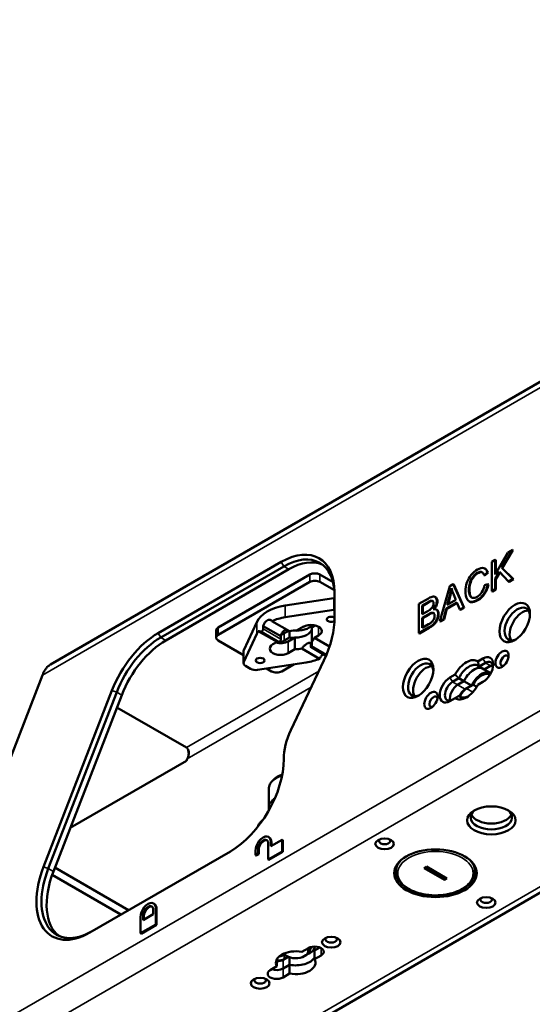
# Paper-space layout 'Sheet_1' of a CAD drawing. Header units: millimetres. Extents: x 1 to 117, y 1 to 117.
# Tile 51 of 73: x 13.91 to 19.52, y 86.85 to 97.64. Entities that reach past the tile are written whole.
import ezdxf

# ---------------------------------------------------------------- set-up
doc = ezdxf.new("R2010")
doc.units = ezdxf.units.MM
doc.layers.add('Visible (ISO)', color=7, linetype='Continuous', lineweight=50)
doc.layers.add('Visible Narrow (ISO)', color=7, linetype='Continuous', lineweight=35)

psp = doc.layouts.new('Sheet_1')

# ---------------------------------------------------------------- linework, layer by layer
at = {"layer": 'Visible (ISO)'}
for p, q in [((6.51695, 80.51621), (34.34466, 96.58255)), ((14.24307, 90.57479), (23.44097, 95.88519)), ((19.11671, 91.56239), (19.25495, 91.80162)), ((19.3049, 91.83045), (19.18811, 91.63278)), ((19.19424, 91.62924), (19.31102, 91.82692)), ((19.25495, 91.80162), (19.3049, 91.83045)), ((19.3049, 91.83045), (19.31102, 91.82692)), ((15.42298, 90.91949), (16.77185, 91.69826)), ((19.07987, 91.70053), (19.11671, 91.7218)), ((19.07987, 91.37908), (19.07987, 91.70053)), ((19.11671, 91.7218), (19.12283, 91.71827)), ((19.11671, 91.7218), (19.11671, 91.56239)), ((19.12283, 91.71827), (19.12283, 91.57299)), ((15.45082, 90.87127), (16.79969, 91.65004)), ((15.50649, 90.83912), (16.85537, 91.6179)), ((17.08359, 91.55992), (16.08139, 90.9813)), ((17.33945, 91.47649), (17.19494, 91.55992)), ((19.03126, 91.58432), (18.99499, 91.55351)), ((18.99499, 91.55351), (19.00111, 91.54997)), ((19.00111, 91.54997), (19.03738, 91.58078)), ((19.00878, 91.62216), (19.00266, 91.6257)), ((19.03738, 91.58078), (19.03126, 91.58432)), ((19.16228, 91.58936), (19.11671, 91.51174)), ((19.12283, 91.5082), (19.16733, 91.58399)), ((19.26141, 91.48389), (19.16228, 91.58936)), ((19.18811, 91.63278), (19.19424, 91.62924)), ((19.18811, 91.63278), (19.31002, 91.51196)), ((19.31615, 91.50842), (19.19424, 91.62924)), ((16.08139, 90.90094), (17.08359, 91.47956)), ((17.19494, 91.47956), (17.35399, 91.38773)), ((18.61747, 91.43357), (18.65716, 91.45648)), ((18.65716, 91.45648), (18.66328, 91.45294)), ((18.65716, 91.45648), (18.7711, 91.20081)), ((18.77722, 91.19727), (18.66328, 91.45294)), ((18.99916, 91.44519), (19.036, 91.45571)), ((19.036, 91.45571), (19.04213, 91.45218)), ((19.11671, 91.51174), (19.12283, 91.5082)), ((19.11671, 91.51174), (19.11671, 91.40035)), ((19.12283, 91.5082), (19.12283, 91.39681)), ((19.31002, 91.51196), (19.26141, 91.48389)), ((19.26141, 91.48389), (19.26754, 91.48035)), ((19.31615, 91.50842), (19.26754, 91.48035)), ((19.31002, 91.51196), (19.31615, 91.50842)), ((17.35647, 91.36073), (17.35647, 91.09327)), ((18.51056, 91.05039), (18.61747, 91.43357)), ((18.62146, 91.3407), (18.59089, 91.22876)), ((18.68526, 91.28325), (18.65621, 91.3555)), ((19.11671, 91.40035), (19.07987, 91.37908)), ((19.07987, 91.37908), (19.08599, 91.37554)), ((19.12283, 91.39681), (19.08599, 91.37554)), ((19.11671, 91.40035), (19.12283, 91.39681)), ((17.34842, 91.30256), (16.81596, 91.22029)), ((18.28021, 91.23885), (18.38466, 91.29915)), ((18.28021, 90.9174), (18.28021, 91.23885)), ((18.37269, 91.25431), (18.31705, 91.22219)), ((18.37882, 91.25077), (18.32318, 91.21865)), ((18.46261, 91.31107), (18.45649, 91.31461)), ((18.69666, 91.25519), (18.58025, 91.18798)), ((18.69902, 91.24948), (18.58638, 91.18444)), ((18.59089, 91.22876), (18.68526, 91.28325)), ((18.5993, 91.23362), (18.62758, 91.33717)), ((18.72913, 91.17658), (18.69666, 91.25519)), ((18.83657, 91.26297), (18.83045, 91.2665)), ((16.81596, 91.0917), (17.34842, 91.17398)), ((18.31705, 91.22219), (18.31705, 91.12505)), ((18.31705, 91.22219), (18.32318, 91.21865)), ((18.31705, 91.12505), (18.37725, 91.1598)), ((18.38143, 91.12428), (18.31705, 91.08711)), ((18.32318, 91.21865), (18.32318, 91.12858)), ((18.47719, 91.17331), (18.47106, 91.17685)), ((18.58025, 91.18798), (18.54968, 91.07297)), ((18.5558, 91.06943), (18.58638, 91.18444)), ((18.58025, 91.18798), (18.58638, 91.18444)), ((18.7711, 91.20081), (18.72913, 91.17658)), ((18.72913, 91.17658), (18.73526, 91.17304)), ((18.77722, 91.19727), (18.73526, 91.17304)), ((18.7711, 91.20081), (18.77722, 91.19727)), ((16.50262, 91.03938), (16.36011, 90.73196)), ((16.66924, 91.05118), (16.86307, 90.93927)), ((18.31705, 91.08711), (18.31705, 90.9766)), ((18.31705, 91.08711), (18.32318, 91.08358)), ((18.31705, 90.9766), (18.38637, 91.01662)), ((18.38755, 91.12074), (18.32318, 91.08358)), ((18.32318, 91.08358), (18.32318, 90.98014)), ((18.54968, 91.07297), (18.51056, 91.05039)), ((18.51056, 91.05039), (18.51668, 91.04685)), ((18.5558, 91.06943), (18.51668, 91.04685)), ((18.54968, 91.07297), (18.5558, 91.06943)), ((16.05833, 90.94915), (16.05833, 90.86879)), ((16.36011, 90.60338), (16.50262, 90.91079)), ((16.72556, 90.82281), (16.52037, 90.94128)), ((16.5728, 90.9955), (16.5728, 90.96439)), ((16.76663, 90.8836), (16.5728, 90.9955)), ((16.8052, 90.91701), (16.85342, 90.94485)), ((16.8052, 90.91701), (16.85342, 90.94485)), ((16.86369, 90.87041), (16.86369, 90.93942)), ((16.94033, 90.94681), (17.01399, 90.98934)), ((17.14841, 91.00265), (17.10736, 90.97895)), ((17.10736, 90.97895), (17.10736, 90.82451)), ((18.38637, 90.97868), (18.28021, 90.9174)), ((18.28021, 90.9174), (18.28634, 90.91386)), ((18.39249, 90.97515), (18.28634, 90.91386)), ((16.35744, 90.67727), (16.08139, 90.83664)), ((16.67992, 90.79646), (16.72556, 90.82281)), ((16.75358, 90.81638), (16.75358, 90.81312)), ((16.76663, 90.85249), (16.76663, 90.8836)), ((16.8052, 90.83664), (16.86369, 90.87041)), ((16.92062, 90.87114), (16.84696, 90.82861)), ((16.92062, 90.74255), (16.92062, 90.87114)), ((17.09432, 90.77465), (17.09432, 90.80576)), ((17.18102, 90.8929), (17.13539, 90.86655)), ((17.13539, 90.86655), (17.30008, 90.77146)), ((16.35744, 90.59163), (16.35744, 90.72021)), ((16.92062, 90.74255), (16.84696, 90.70003)), ((17.19171, 90.63818), (16.99788, 90.75009)), ((17.09661, 90.76667), (17.26213, 90.67111)), ((17.04498, 90.59766), (16.51253, 90.51538)), ((16.87791, 89.8565), (17.23914, 90.61987)), ((18.9822, 90.64056), (18.92575, 90.60796)), ((19.01004, 90.59234), (18.94044, 90.55216)), ((16.3805, 90.55948), (16.43649, 90.52715)), ((16.666, 90.49912), (16.61137, 90.53066)), ((16.91261, 90.5772), (16.77736, 90.49912)), ((18.94044, 90.55216), (18.99612, 90.52001)), ((18.99612, 90.52001), (19.06571, 90.56019)), ((18.99612, 90.52001), (19.06571, 90.56019)), ((18.99612, 90.52001), (19.06759, 90.47875)), ((13.50544, 88.7826), (14.15531, 90.45754)), ((18.67675, 90.46421), (18.62029, 90.43161)), ((18.71773, 90.42357), (18.64813, 90.38339)), ((18.70381, 90.35125), (18.77341, 90.39143)), ((18.70381, 90.35125), (18.77341, 90.39143)), ((18.77341, 90.39143), (18.71773, 90.42357)), ((18.85692, 90.34321), (18.77341, 90.39143)), ((18.92574, 90.3508), (18.9822, 90.38339)), ((14.91668, 90.28965), (14.16765, 88.35913)), ((14.2196, 88.34091), (14.96863, 90.27143)), ((18.78732, 90.30303), (18.85692, 90.34321)), ((18.8749, 90.35359), (18.80124, 90.31107)), ((18.91432, 90.33083), (18.8749, 90.35359)), ((14.27528, 88.30876), (15.02431, 90.23928)), ((18.62029, 90.17445), (18.67674, 90.20704)), ((18.71773, 90.2307), (18.74557, 90.21463)), ((15.73251, 89.66442), (14.9717, 90.10368)), ((15.73409, 89.52068), (14.46011, 88.78515)), ((15.73409, 89.52068), (15.74212, 89.54139)), ((16.63626, 89.00756), (16.63626, 89.21008)), ((16.64015, 88.68151), (16.63208, 88.68617)), ((16.65654, 88.58389), (16.78181, 88.65621)), ((16.78181, 88.65621), (16.78989, 88.65155)), ((16.78181, 88.65621), (16.78181, 88.52763)), ((16.78989, 88.65155), (16.78989, 88.52297)), ((16.48951, 88.48745), (16.48951, 88.53567)), ((16.51735, 88.55174), (16.51735, 88.50352)), ((16.52542, 88.54708), (16.52542, 88.49886)), ((16.6287, 88.43923), (16.6287, 88.61603)), ((16.65654, 88.6321), (16.65654, 88.58389)), ((16.66461, 88.62744), (16.66461, 88.58855)), ((16.21507, 88.52863), (14.67394, 87.63886)), ((16.51735, 88.50352), (16.48951, 88.48745)), ((16.48951, 88.48745), (16.49758, 88.48279)), ((16.52542, 88.49886), (16.49758, 88.48279)), ((16.51735, 88.50352), (16.52542, 88.49886)), ((16.78181, 88.52763), (16.6287, 88.43923)), ((16.6287, 88.43923), (16.63677, 88.43457)), ((16.78989, 88.52297), (16.63677, 88.43457)), ((16.78181, 88.52763), (16.78989, 88.52297)), ((14.29135, 88.35019), (15.09868, 87.88408)), ((18.02854, 88.36535), (18.02854, 88.30518)), ((18.33634, 88.34537), (18.36417, 88.36144)), ((18.55905, 88.21678), (18.33634, 88.34537)), ((18.55905, 88.22), (18.33912, 88.34697)), ((18.36417, 88.36144), (18.58689, 88.23286)), ((18.89468, 88.36535), (18.89468, 88.30518)), ((15.01516, 87.83586), (14.26134, 88.27108)), ((18.5841, 88.23446), (18.55905, 88.22)), ((18.58689, 88.23286), (18.55905, 88.21678)), ((18.55905, 88.22), (18.55905, 88.21678)), ((15.36899, 87.84052), (15.36899, 87.88874)), ((15.38044, 87.95422), (15.37237, 87.95888)), ((15.39683, 87.90481), (15.39683, 87.72801)), ((15.4049, 87.90015), (15.4049, 87.72335)), ((15.2298, 87.63157), (15.2298, 87.80837)), ((15.25764, 87.77623), (15.36899, 87.84052)), ((15.25764, 87.82445), (15.25764, 87.77623)), ((15.26571, 87.81979), (15.26571, 87.78089)), ((15.39683, 87.72801), (15.2298, 87.63157)), ((15.4049, 87.72335), (15.23787, 87.62691)), ((15.39683, 87.72801), (15.4049, 87.72335)), ((15.2298, 87.63157), (15.23787, 87.62691)), ((17.06967, 87.4694), (16.99726, 87.42759)), ((17.08795, 87.47771), (17.08795, 87.45333)), ((17.13645, 87.48602), (17.13645, 87.44367)), ((17.13645, 87.44367), (17.19354, 87.47662)), ((17.19354, 87.47662), (17.13645, 87.44367)), ((16.77497, 87.38514), (16.802, 87.40074)), ((16.84796, 87.37354), (16.79128, 87.34082)), ((16.8052, 87.34885), (16.84796, 87.37354)), ((16.83304, 87.381), (16.81912, 87.38904)), ((16.86369, 87.28619), (16.86369, 87.36767)), ((17.02791, 87.381), (17.04183, 87.38904)), ((17.13645, 87.44367), (17.13645, 87.34723)), ((17.13645, 87.34723), (17.20886, 87.38904)), ((16.72449, 87.27011), (16.65209, 87.22831)), ((16.72449, 87.34723), (16.72449, 87.27011)), ((16.79128, 87.24438), (16.86369, 87.28619)), ((16.86369, 87.28619), (16.79128, 87.24438)), ((16.86369, 87.18975), (16.86369, 87.28619)), ((16.79128, 87.14794), (16.86369, 87.18975))]:
    psp.add_line(p, q, dxfattribs=at)
for centre, major_axis, ratio, start_param, end_param in [((16.77185, 91.0232), (0.41339, 0.71601), 0.57735027, 5.49778715, 7.06858346), ((16.79969, 91.00713), (0.3937, 0.68191), 0.57735027, 5.49778714, 7.06858347), ((16.85537, 90.97499), (0.3937, 0.68191), 0.57735027, 0.07076974, 0.78539816), ((17.13926, 91.52777), (-0.07874, 0), 0.57735027, 3.92699082, 5.49778714), ((17.05229, 87.13897), (1.91823, 4.4479), 0.08080486, 0.01007697, 0.10809963), ((18.52429, 90.55136), (0.47373, 1.07668), 0.20470314, 0.02859093, 0.27224101), ((17.05841, 87.13543), (1.91823, 4.4479), 0.08080486, 0.01007697, 0.10809963), ((18.73438, 90.89915), (0.23362, 0.68868), 0.19812749, 6.02647988, 6.29189741), ((18.7405, 90.89562), (0.23362, 0.68868), 0.19812749, 6.26784504, 6.29189741), ((17.13926, 91.44741), (0.07874, 0), 0.57735027, 0.78539816, 2.35619449), ((19.69044, 91.72247), (-0.84333, -0.41247), 0.43909443, 5.92990317, 6.07164069), ((19.69656, 91.71893), (0.84333, 0.41247), 0.43909443, 2.78831051, 2.93004804), ((20.31907, 90.92087), (-1.47565, 0.56465), 0.34459608, 6.19340188, 6.32533976), ((20.32519, 90.91733), (1.47565, -0.56465), 0.34459608, 3.05180923, 3.18374711), ((18.36946, 91.41274), (0.10633, 0.40842), 0.62092352, 4.69764519, 4.86787229), ((18.37558, 91.4092), (-0.10633, -0.40842), 0.62092352, 1.55605254, 1.70056412), ((17.36878, 91.25865), (-0.07874, 0), 0.57735027, 4.86936469, 4.97389904), ((18.28012, 91.08116), (-0.15042, -0.1906), 0.29464931, 2.78424661, 3.07446735), ((21.63577, 97.15108), (2.80185, 5.88641), 0.08702365, 3.07019426, 3.16630265), ((21.6419, 97.14755), (2.80185, 5.88641), 0.08702365, 3.13467321, 3.16630265), ((20.88632, 94.92088), (2.05298, 3.65553), 0.0989076, 3.17703032, 3.30677899), ((20.89244, 94.91734), (2.05298, 3.65553), 0.0989076, 3.17703032, 3.30677899), ((16.93047, 90.97326), (-0.44291, 0), 0.57735027, 4.97389904, 6.02167525), ((17.36878, 91.13006), (0.07874, 0), 0.57735027, 1.72777204, 1.83230639), ((18.19008, 90.90513), (-0.24716, -0.235), 0.14980469, 3.37857525, 3.6975981), ((18.1962, 90.9016), (0.24716, 0.235), 0.14980469, 0.2369826, 0.55600545), ((18.24529, 91.2744), (-0.19324, 0.0481), 0.6272455, 2.75033501, 3.02039606), ((18.26488, 90.80798), (0.17395, 0.33267), 0.22701312, 6.20345704, 6.46720203), ((18.271, 90.80444), (0.17395, 0.33267), 0.22701312, 0.0319714, 0.18401672), ((18.01227, 90.43243), (0.45959, 0.74395), 0.18825449, 6.24627708, 6.46923764), ((18.2867, 90.93214), (-0.1548, -0.20682), 0.28395633, 2.77899377, 3.09064418), ((6.52541, 77.80959), (11.95087, 13.36348), 0.04354149, 6.23453556, 6.28242622), ((18.01839, 90.42889), (-0.45959, -0.74395), 0.18825449, 3.10468442, 3.14720035), ((16.97586, 90.75031), (1.51068, 0.4113), 0.26399675, 6.10634439, 6.2114332), ((6.53153, 77.80605), (-11.95087, -13.36348), 0.04354149, 3.09294291, 3.14083357), ((16.98198, 90.74677), (-1.51068, -0.4113), 0.26399675, 2.96475173, 3.06984054), ((19.35802, 91.01827), (0.09843, 0.17048), 0.57735027, 5.59336822, 10.11459505), ((19.4137, 90.98612), (-0.09843, -0.17048), 0.57735027, 3.42834921, 5.99642875), ((16.93047, 90.84468), (0.44291, 0), 0.57735027, 1.83230639, 2.2016196), ((17.09751, 90.94112), (0.11811, 0), 0.57735027, 5.49778714, 8.6393798), ((16.77185, 90.75574), (0.41339, 0.71601), 0.57735027, 4.85312997, 5.49778714), ((17.32022, 91.0697), (-0.04921, 0), 0.57735027, 3.88471807, 8.64729494), ((17.87711, 91.10551), (-0.57035, 0.01437), 0.30404315, 2.79185969, 2.92145365), ((18.34008, 91.07243), (-0.13623, -0.06862), 0.67783004, 1.92708849, 2.24845776), ((18.3462, 91.06889), (-0.13623, -0.06862), 0.67783004, 1.92708849, 2.24845776), ((18.0019, 91.78992), (-0.42227, 0.7809), 0.33333038, 3.30944402, 3.44032093), ((18.00803, 91.78638), (-0.42227, 0.7809), 0.33333038, 3.30944402, 3.44032093), ((15.42298, 90.24443), (-0.41339, -0.71601), 0.57735027, 3.92699081, 4.97418835), ((16.13707, 90.94915), (-0.07874, 0), 0.57735027, 5.49778714, 6.28318531), ((16.93047, 90.84468), (-0.44291, 0), 0.57735027, 5.89583108, 6.02167525), ((16.7356, 90.95719), (-0.09843, 0), 0.57735027, 1.95362886, 2.35619449), ((16.93047, 90.84468), (-0.17717, 0), 0.57735027, 4.65671847, 5.10268748), ((16.93047, 91.0697), (0.21654, 0), 0.57735027, 4.58413038, 5.76863133), ((16.93047, 91.0697), (-0.21654, 0), 0.57735027, 1.44253772, 2.62703868), ((16.93047, 90.97326), (0.17717, 0), 0.57735027, 4.65671847, 6.2275148), ((16.93047, 90.98934), (0.21654, 0), 0.57735027, 0.09562316, 0.11265587), ((17.82579, 91.02484), (0.64238, 0.05246), 0.27957622, 5.74969261, 5.91859728), ((17.83192, 91.02131), (-0.64238, -0.05246), 0.27957622, 2.60809996, 2.77700462), ((15.45082, 90.22836), (-0.3937, -0.68191), 0.57735027, 3.9269908, 4.97418837), ((15.50649, 90.19621), (0.3937, 0.68191), 0.57735027, 0.78539816, 1.83259571), ((16.13707, 90.86879), (-0.07874, 0), 0.57735027, 5.49778714, 7.06858347), ((16.76344, 90.87683), (-0.11811, 0), 0.57735027, 1.12523507, 2.35619449), ((16.7356, 90.87683), (0.09843, 0), 0.57735027, 4.57049193, 4.68013267), ((17.01399, 91.37279), (-0.31102, -0.53871), 0.57735027, 0.07023687, 0.15182058), ((16.7356, 90.87683), (0.09843, 0), 0.57735027, 4.94185854, 5.49778714), ((16.93047, 90.98934), (0.21654, 0), 0.57735027, 4.39885265, 4.61676582), ((16.84696, 91.08348), (-0.31102, -0.53871), 0.57735027, 1.41897575, 1.50055946), ((16.43618, 90.72021), (-0.07874, 0), 0.57735027, 6.02167525, 6.28318531), ((16.76344, 90.74824), (-0.11811, 0), 0.57735027, 5.49778714, 8.6393798), ((16.93047, 90.84468), (0.17717, 0), 0.57735027, 4.65671847, 5.10268748), ((16.43618, 90.59163), (-0.07874, 0), 0.57735027, 6.02167525, 7.06858347), ((16.93047, 90.84468), (-0.44291, 0), 0.57735027, 1.83230639, 2.2016196), ((18.30015, 90.4075), (0.09843, 0.17048), 0.57735027, 5.59336822, 10.11459505), ((18.80125, 90.4075), (0.11811, 0.20457), 0.57735027, 6.2275166, 7.90965034), ((18.9822, 90.51197), (0.07874, 0.13638), 0.57735027, 3.92699238, 7.0685789), ((19.01004, 90.4959), (0.05906, 0.10229), 0.57735027, 5.65304806, 7.06858346), ((19.21883, 90.61645), (0.0315, 0.05455), 0.57735027, 5.77552276, 9.9324405), ((16.49217, 90.5593), (-0.07874, 0), 0.57735027, 0.78539816, 1.83230639), ((16.72168, 90.53126), (-0.07874, 0), 0.57735027, 0.78539816, 2.35619449), ((18.35582, 90.37536), (-0.09843, -0.17048), 0.57735027, 3.42834921, 5.99642875), ((18.88476, 90.35928), (0.09843, 0.17048), 0.57735027, 0.14189705, 1.71269338), ((18.88476, 90.35928), (0.09843, 0.17048), 0.57735027, 0.14189705, 1.71269338), ((18.96828, 90.31107), (0.09843, 0.17048), 0.57735027, 0.14189705, 1.71269338), ((18.96828, 90.31107), (0.08858, 0.15343), 0.57735027, 6.2587999, 7.90965214), ((19.06571, 90.46376), (0.05906, 0.10229), 0.57735027, 0.49088268, 0.78539816), ((19.06571, 90.46376), (-0.05906, -0.10229), 0.57735027, 3.63247533, 3.92699082), ((18.62029, 90.30303), (-0.07874, -0.13638), 0.57735027, 3.92699238, 7.06857891), ((18.64813, 90.28696), (-0.05906, -0.10229), 0.57735027, 3.92699082, 7.06858347), ((18.70381, 90.25481), (0.05906, 0.10229), 0.57735027, 0.78539816, 2.65070998), ((18.70381, 90.25481), (-0.05906, -0.10229), 0.57735027, 3.92699082, 5.79230263), ((18.80124, 90.4075), (-0.11811, -0.20457), 0.57735027, 6.2275166, 7.90965034), ((18.78732, 90.20659), (0.05906, 0.10229), 0.57735027, 0.78539816, 1.68892198), ((18.80124, 90.21463), (-0.05906, -0.10229), 0.57735027, 3.92699082, 4.95033011), ((18.43934, 90.16641), (0.0315, 0.05455), 0.57735027, 5.77552276, 9.9324405), ((17.18943, 89.76592), (0.27559, 0.47734), 0.57735027, 1.7115373, 2.35591913), ((16.21507, 89.20369), (0.41339, 0.71601), 0.57735027, 3.92699121, 5.49751194), ((19.07407, 88.89988), (-0.22638, 0), 0.57735027, 5.58135142, 10.12661184), ((19.07407, 88.96417), (0.22638, 0), 0.57735027, 3.39009252, 6.03468544), ((16.57302, 88.58389), (0.05906, 0.10229), 0.57735027, 5.49778714, 8.6393798), ((16.57302, 88.58389), (0.03937, 0.06819), 0.57735027, 5.49778714, 8.6393798), ((16.5811, 88.57922), (0.03937, 0.06819), 0.57735027, 0.10271098, 2.35619449), ((16.5811, 88.57922), (0.05906, 0.10229), 0.57735027, 5.49778714, 6.28318531), ((17.90483, 88.64271), (-0.06299, 0), 0.57735027, 5.77552276, 9.9324405), ((14.67394, 88.31391), (-0.41339, -0.71601), 0.57735027, 4.97418837, 7.06858349), ((14.70178, 88.29784), (-0.3937, -0.68191), 0.57735027, 4.97418835, 7.06858347), ((18.46161, 88.38555), (-0.45276, 0), 0.57735027, 0.18552509, 0.29596292), ((18.46161, 88.38555), (-0.45276, 0), 0.57735027, 0.18552509, 0.29596292), ((18.46161, 88.38555), (0.45276, 0), 0.57735027, 5.98722239, 6.09766022), ((18.46161, 88.38555), (0.45276, 0), 0.57735027, 5.98722239, 6.09766022), ((14.75746, 88.2657), (-0.3937, -0.68191), 0.57735027, 4.97418836, 6.21241557), ((19.01839, 87.9998), (-0.06299, 0), 0.57735027, 5.77552276, 9.9324405), ((15.31331, 87.85659), (0.05906, 0.10229), 0.57735027, 5.49778714, 8.6393798), ((15.31331, 87.85659), (0.03937, 0.06819), 0.57735027, 5.49778714, 8.6393798), ((15.32139, 87.85193), (0.03937, 0.06819), 0.57735027, 0.10271098, 2.35619449), ((15.32139, 87.85193), (0.05906, 0.10229), 0.57735027, 5.49778714, 6.28318531), ((17.32022, 87.56584), (-0.06299, 0), 0.57735027, 5.77552276, 9.9324405), ((16.93047, 87.43725), (0.1378, 0), 0.57735027, 3.50295978, 6.62567243), ((16.93047, 87.45333), (0.15748, 0), 0.57735027, 5.49778714, 6.53362214), ((16.93047, 87.50155), (0.21654, 0), 0.57735027, 5.34998274, 5.96964898), ((17.13926, 87.42922), (0.09843, 0), 0.57735027, 5.49778714, 8.6393798), ((16.93047, 87.50155), (0.17717, 0), 0.57735027, 5.80730306, 6.09471459), ((16.93047, 87.30867), (-0.21654, 0), 0.57735027, 4.39885265, 6.59672163), ((16.7356, 87.38904), (0.09843, 0), 0.57735027, 4.59929964, 5.49778714), ((16.7356, 87.45333), (0.03937, -0.06819), 0.57735027, 5.85249458, 6.28318531), ((16.93047, 87.45333), (-0.15748, 0), 0.57735027, 0.54170623, 0.78539816), ((16.93047, 87.40511), (0.21654, 0), 0.57735027, 4.39885265, 5.96964898), ((16.93047, 87.40511), (0.21654, 0), 0.57735027, 4.39885265, 5.96964898), ((16.72168, 87.28456), (-0.09843, 0), 0.57735027, 0.98675608, 2.35619449), ((16.72168, 87.28456), (0.09843, 0), 0.57735027, 4.12834874, 5.49778714), ((16.72168, 87.381), (-0.09843, 0), 0.57735027, 1.59937313, 2.35619449), ((16.93047, 87.30867), (0.21654, 0), 0.57735027, 4.39885265, 6.59672163), ((16.54073, 87.1158), (-0.06299, 0), 0.57735027, 5.77552276, 9.9324405), ((16.72168, 87.18813), (-0.09843, 0), 0.57735027, 5.49778714, 8.6393798)]:
    psp.add_ellipse(centre, major_axis=major_axis, ratio=ratio, start_param=start_param, end_param=end_param, dxfattribs=at)
for centre, major_axis in [((19.33018, 91.03434), (0.11811, 0.20457)), ((19.19099, 90.63252), (0.05118, 0.08865)), ((16.54073, 90.61966), (0.04921, 0)), ((18.27231, 90.42357), (0.11811, 0.20457)), ((18.4115, 90.18248), (0.05118, 0.08865)), ((19.07407, 88.86773), (-0.26575, 0)), ((17.90483, 88.61057), (0.10236, 0)), ((18.46161, 88.28911), (0.45276, 0)), ((19.01839, 87.96766), (0.10236, 0)), ((17.32022, 87.53369), (0.10236, 0)), ((16.54073, 87.08365), (0.10236, 0))]:
    psp.add_ellipse(centre, major_axis=major_axis, ratio=0.57735027, dxfattribs=at)
for points in [[(18.80642, 91.47183), (18.81743, 91.50319), (18.83319, 91.53114), (18.8537, 91.55592)], [(18.8537, 91.55592), (18.87421, 91.5807), (18.89662, 91.60021), (18.92131, 91.61447)], [(18.92055, 91.57763), (18.89909, 91.56524), (18.88124, 91.54901), (18.86681, 91.52884)], [(18.87293, 91.5253), (18.88736, 91.54548), (18.90521, 91.5617), (18.92667, 91.57409)], [(18.99152, 91.63038), (19.01056, 91.62499), (19.02366, 91.60953), (19.03126, 91.58432)], [(19.03738, 91.58078), (19.03137, 91.60074), (19.02191, 91.61459), (19.00878, 91.62216)], [(18.7899, 91.3748), (18.7899, 91.40813), (18.7954, 91.44047), (18.80642, 91.47183)], [(19.036, 91.45571), (19.02822, 91.41613), (19.01436, 91.3816), (18.99423, 91.35156)], [(19.00035, 91.34802), (19.02048, 91.37806), (19.03434, 91.4126), (19.04213, 91.45218)], [(18.65621, 91.3555), (18.64739, 91.37743), (18.64064, 91.39563), (18.63646, 91.41076)], [(18.80452, 91.29707), (18.79465, 91.31812), (18.7899, 91.3441), (18.7899, 91.3748)], [(18.82788, 91.39695), (18.82788, 91.36954), (18.8313, 91.34761), (18.83813, 91.33117)], [(18.84426, 91.32763), (18.83742, 91.34407), (18.834, 91.366), (18.834, 91.39341)], [(18.9177, 91.31636), (18.93821, 91.32821), (18.95568, 91.34509), (18.97012, 91.36723)], [(18.99423, 91.35156), (18.9741, 91.32152), (18.9496, 91.29838), (18.92074, 91.28172)], [(18.92686, 91.27818), (18.95573, 91.29485), (18.98022, 91.31798), (19.00035, 91.34802)], [(18.97012, 91.36723), (18.98435, 91.38905), (18.99404, 91.41504), (18.99916, 91.44519)], [(18.41503, 91.27412), (18.40669, 91.2724), (18.39263, 91.26582), (18.37269, 91.25431)], [(18.37882, 91.25077), (18.39876, 91.26229), (18.41281, 91.26886), (18.42116, 91.27058)], [(18.38466, 91.29915), (18.40593, 91.31143), (18.42283, 91.3179), (18.43574, 91.31878)], [(18.43396, 91.26836), (18.42947, 91.27393), (18.42321, 91.2758), (18.41503, 91.27412)], [(18.42116, 91.27058), (18.42527, 91.27143), (18.4289, 91.27138), (18.43206, 91.27041)], [(18.43346, 91.21199), (18.43821, 91.22219), (18.44068, 91.23282), (18.44068, 91.24422)], [(18.43574, 91.31878), (18.44865, 91.31965), (18.45872, 91.3156), (18.46593, 91.30617)], [(18.47206, 91.30263), (18.46932, 91.30621), (18.46617, 91.30901), (18.46261, 91.31107)], [(18.46593, 91.30617), (18.47315, 91.29674), (18.47695, 91.2849), (18.47695, 91.27021)], [(18.47695, 91.27021), (18.47695, 91.25639), (18.47372, 91.24159), (18.46731, 91.2258)], [(18.48307, 91.26667), (18.48307, 91.28136), (18.47927, 91.2932), (18.47206, 91.30263)], [(18.47343, 91.22226), (18.47984, 91.23806), (18.48307, 91.25286), (18.48307, 91.26667)], [(18.83813, 91.33117), (18.84497, 91.31472), (18.85579, 91.30584), (18.87039, 91.30413)], [(18.8594, 91.30709), (18.85313, 91.31162), (18.84807, 91.31845), (18.84426, 91.32763)], [(18.87039, 91.30413), (18.88485, 91.30244), (18.90061, 91.3065), (18.9177, 91.31636)], [(18.37725, 91.1598), (18.39358, 91.16923), (18.40517, 91.17702), (18.41242, 91.1837)], [(18.46731, 91.2258), (18.46081, 91.2098), (18.45093, 91.19445), (18.43802, 91.17954)], [(18.44853, 91.18123), (18.45931, 91.19449), (18.46769, 91.20812), (18.47343, 91.22226)], [(18.38637, 91.01662), (18.39814, 91.02341), (18.4065, 91.02868), (18.41144, 91.03259)], [(18.43274, 91.05362), (18.4384, 91.06091), (18.44296, 91.06946), (18.44668, 91.07955)], [(18.44668, 91.07955), (18.45036, 91.08953), (18.45226, 91.09961), (18.45226, 91.10992)], [(15.75721, 89.58784), (15.7575, 89.58974), (15.75766, 89.59201), (15.75766, 89.59481)], [(16.63875, 88.98314), (16.6371, 88.99118), (16.63626, 88.99937), (16.63626, 89.00756)]]:
    psp.add_open_spline(points, degree=3, dxfattribs=at)
for points, knots in [([(16.5728, 90.9955), (16.57491, 91.00213), (16.5775, 91.00865), (16.58471, 91.02356), (16.5903, 91.0325), (16.60307, 91.04752), (16.61028, 91.0536), (16.62429, 91.06169), (16.63202, 91.06423), (16.64667, 91.06504), (16.65358, 91.06332), (16.66288, 91.05795), (16.66635, 91.05492), (16.66924, 91.05118)], [0.100196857, 0.100196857, 0.100196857, 0.100196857, 0.151022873, 0.151022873, 0.22653169, 0.22653169, 0.302040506, 0.302040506, 0.377549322, 0.377549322, 0.453058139, 0.453058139, 0.503884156, 0.503884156, 0.503884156, 0.503884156]), ([(16.5555, 90.93612), (16.55086, 90.9363), (16.54652, 90.93658), (16.53402, 90.93786), (16.52668, 90.93928), (16.52037, 90.94128)], [2.83948761, 2.83948761, 2.83948761, 2.83948761, 2.915745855, 2.915745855, 3.078312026, 3.078312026, 3.078312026, 3.078312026]), ([(16.5555, 90.93612), (16.55602, 90.9361), (16.55658, 90.93617), (16.5585, 90.93672), (16.55997, 90.93763), (16.56277, 90.94006), (16.56427, 90.94174), (16.56708, 90.94574), (16.56838, 90.94806), (16.57043, 90.95259), (16.57132, 90.9551), (16.57251, 90.96), (16.5728, 90.96238), (16.5728, 90.96439)], [-0.255858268, -0.255858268, -0.255858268, -0.255858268, -0.24750597, -0.24750597, -0.228196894, -0.228196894, -0.209025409, -0.209025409, -0.189853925, -0.189853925, -0.171043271, -0.171043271, -0.152232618, -0.152232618, -0.152232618, -0.152232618]), ([(16.83617, 90.95479), (16.83365, 90.95525), (16.83108, 90.9555), (16.82046, 90.95554), (16.81229, 90.95325), (16.7981, 90.94506), (16.79126, 90.93868), (16.77995, 90.92281), (16.77544, 90.91332), (16.76996, 90.89755), (16.7681, 90.89061), (16.76663, 90.8836)], [-0.407146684, -0.407146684, -0.407146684, -0.407146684, -0.382524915, -0.382524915, -0.306069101, -0.306069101, -0.229613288, -0.229613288, -0.153157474, -0.153157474, -0.101256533, -0.101256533, -0.101256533, -0.101256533]), ([(16.75358, 90.81312), (16.75331, 90.81399), (16.75324, 90.81482), (16.75338, 90.81561), (16.75351, 90.8164), (16.75386, 90.81715), (16.75441, 90.81787), (16.75496, 90.81859), (16.75573, 90.81928), (16.7567, 90.81995)], [0, 0, 0, 0, 0.33333333, 0.33333333, 0.33333333, 0.66666667, 0.66666667, 0.66666667, 1, 1, 1, 1]), ([(16.76663, 90.85249), (16.76663, 90.85049), (16.76643, 90.84808), (16.76565, 90.84308), (16.76507, 90.84048), (16.76374, 90.83548), (16.76288, 90.83278), (16.76116, 90.82803), (16.76029, 90.82598), (16.75878, 90.82277), (16.75802, 90.82142), (16.75714, 90.82032), (16.75691, 90.82009), (16.7567, 90.81995)], [0.162764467, 0.162764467, 0.162764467, 0.162764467, 0.181430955, 0.181430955, 0.200097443, 0.200097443, 0.221392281, 0.221392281, 0.242687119, 0.242687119, 0.26526004, 0.26526004, 0.274006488, 0.274006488, 0.274006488, 0.274006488]), ([(16.99788, 90.75009), (17.00142, 90.7559), (17.00562, 90.76149), (17.01653, 90.77413), (17.02442, 90.78166), (17.04049, 90.79479), (17.04865, 90.8004), (17.06284, 90.8086), (17.06969, 90.81165), (17.081, 90.81433), (17.0855, 90.81395), (17.09099, 90.81078), (17.09285, 90.80869), (17.09432, 90.80576)], [0.101256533, 0.101256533, 0.101256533, 0.101256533, 0.153157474, 0.153157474, 0.229613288, 0.229613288, 0.306069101, 0.306069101, 0.382524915, 0.382524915, 0.458980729, 0.458980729, 0.51088167, 0.51088167, 0.51088167, 0.51088167]), ([(17.10736, 90.82451), (17.10764, 90.8197), (17.10771, 90.81483), (17.10757, 90.80992), (17.10743, 90.80501), (17.10709, 90.80006), (17.10654, 90.79508), (17.10598, 90.7901), (17.10522, 90.7851), (17.10424, 90.78009)], [0, 0, 0, 0, 0.33333333, 0.33333333, 0.33333333, 0.66666667, 0.66666667, 0.66666667, 1, 1, 1, 1]), ([(17.09432, 90.77465), (17.09432, 90.77265), (17.09452, 90.77081), (17.0953, 90.76806), (17.09588, 90.76716), (17.0972, 90.76627), (17.09807, 90.76636), (17.09979, 90.76774), (17.10065, 90.76901), (17.10217, 90.77222), (17.10293, 90.77443), (17.10381, 90.77798), (17.10403, 90.77902), (17.10424, 90.78009)], [0.162764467, 0.162764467, 0.162764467, 0.162764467, 0.181430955, 0.181430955, 0.200097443, 0.200097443, 0.221392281, 0.221392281, 0.242687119, 0.242687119, 0.26526004, 0.26526004, 0.274006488, 0.274006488, 0.274006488, 0.274006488]), ([(17.23227, 90.68834), (17.2287, 90.68561), (17.22511, 90.68254), (17.21428, 90.67224), (17.20737, 90.66407), (17.19806, 90.65037), (17.1946, 90.64435), (17.19171, 90.63818)], [-0.262643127, -0.262643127, -0.262643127, -0.262643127, -0.22653169, -0.22653169, -0.151022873, -0.151022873, -0.100196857, -0.100196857, -0.100196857, -0.100196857]), ([(14.24307, 90.57479), (14.23652, 90.571), (14.23013, 90.56659), (14.22395, 90.56164), (14.21336, 90.55315), (14.20338, 90.54302), (14.19414, 90.53128), (14.1909, 90.52715), (14.18775, 90.52282), (14.1847, 90.51829), (14.17296, 90.50084), (14.16277, 90.48036), (14.15531, 90.45754)], [0.513722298, 0.513722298, 0.513722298, 0.513722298, 0.6, 0.6, 0.6, 0.748006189, 0.748006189, 0.748006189, 0.8, 0.8, 0.8, 1, 1, 1, 1]), ([(18.94044, 90.55216), (18.9364, 90.55599), (18.93207, 90.55927), (18.91515, 90.56904), (18.8995, 90.57237), (18.86521, 90.56898), (18.84656, 90.56225), (18.81161, 90.54207), (18.79297, 90.52727), (18.75867, 90.49107), (18.74302, 90.46966), (18.7261, 90.44036), (18.72177, 90.43208), (18.71773, 90.42358)], [0.30722097, 0.30722097, 0.30722097, 0.30722097, 0.376681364, 0.376681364, 0.565023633, 0.565023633, 0.753365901, 0.753365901, 0.941710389, 0.941710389, 1.130054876, 1.130054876, 1.199521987, 1.199521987, 1.199521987, 1.199521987]), ([(18.71773, 90.2307), (18.72177, 90.22686), (18.7261, 90.22358), (18.74302, 90.21382), (18.75867, 90.21048), (18.78867, 90.21345), (18.80237, 90.21756), (18.81579, 90.22379)], [1.813967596, 1.813967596, 1.813967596, 1.813967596, 1.88342799, 1.88342799, 2.071770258, 2.071770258, 2.213013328, 2.213013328, 2.213013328, 2.213013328]), ([(15.74212, 89.54139), (15.74992, 89.55649), (15.75478, 89.57214), (15.7588, 89.59805), (15.75942, 89.61018), (15.75681, 89.62708), (15.75565, 89.63186), (15.75295, 89.63962), (15.75162, 89.64272), (15.74788, 89.64978), (15.74527, 89.65355), (15.73936, 89.65986), (15.73613, 89.66245), (15.73251, 89.66442)], [0.000000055, 0.000000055, 0.000000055, 0.000000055, 0.129773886, 0.129773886, 0.223281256, 0.223281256, 0.261804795, 0.261804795, 0.289244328, 0.289244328, 0.32810538, 0.32810538, 0.364556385, 0.364556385, 0.364556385, 0.364556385]), ([(15.74769, 89.64973), (15.75005, 89.64391), (15.752, 89.63779), (15.75645, 89.61923), (15.75765, 89.60671), (15.75766, 89.59481)], [0.168069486, 0.168069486, 0.168069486, 0.168069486, 0.218725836, 0.218725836, 0.317022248, 0.317022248, 0.317022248, 0.317022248]), ([(16.63626, 89.21008), (16.63626, 89.22843), (16.64056, 89.24671), (16.65707, 89.28196), (16.66983, 89.2987), (16.70352, 89.33027), (16.72536, 89.34459), (16.7604, 89.36131), (16.77135, 89.36583), (16.7827, 89.36986)], [5.49778714, 5.49778714, 5.49778714, 5.49778714, 5.76183421, 5.76183421, 6.04994164, 6.04994164, 6.37791104, 6.37791104, 6.51730609, 6.51730609, 6.51730609, 6.51730609]), ([(16.57168, 88.87467), (16.56477, 88.86888), (16.55809, 88.86279), (16.54341, 88.84792), (16.53391, 88.83676), (16.523, 88.8196), (16.51874, 88.81133), (16.51552, 88.80176), (16.51481, 88.79909), (16.51429, 88.79646)], [2.692434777, 2.692434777, 2.692434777, 2.692434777, 2.76551776, 2.76551776, 2.861542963, 2.861542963, 2.920762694, 2.920762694, 2.941428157, 2.941428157, 2.941428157, 2.941428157]), ([(16.51374, 88.79573), (16.51392, 88.7974), (16.51415, 88.79889), (16.51473, 88.80141), (16.51512, 88.80258), (16.51555, 88.80357)], [1.8064359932, 1.8064359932, 1.8064359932, 1.8064359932, 1.8248813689, 1.8248813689, 1.8454492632, 1.8454492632, 1.8454492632, 1.8454492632]), ([(16.52135, 88.816), (16.52094, 88.81518), (16.52053, 88.81437), (16.51972, 88.81273), (16.51933, 88.81191), (16.51854, 88.81027), (16.51816, 88.80944), (16.51739, 88.80779), (16.51701, 88.80696), (16.51627, 88.80529), (16.5159, 88.80446), (16.51554, 88.80362)], [0.5005135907, 0.5005135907, 0.5005135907, 0.5005135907, 0.5086181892, 0.5086181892, 0.5167227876, 0.5167227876, 0.524827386, 0.524827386, 0.5329319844, 0.5329319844, 0.5410365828, 0.5410365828, 0.5410365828, 0.5410365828]), ([(18.89468, 88.30518), (18.89468, 88.27846), (18.88776, 88.25181), (18.86095, 88.20067), (18.84048, 88.17631), (18.78746, 88.13189), (18.7543, 88.11208), (18.67922, 88.07968), (18.63723, 88.06715), (18.54893, 88.05058), (18.50266, 88.04652), (18.41033, 88.04717), (18.36431, 88.05186), (18.27691, 88.0696), (18.23556, 88.08264), (18.16157, 88.11609), (18.12897, 88.13651), (18.07629, 88.18305), (18.0561, 88.20917), (18.03368, 88.25907), (18.02854, 88.28211), (18.02854, 88.30518)], [2.35619449, 2.35619449, 2.35619449, 2.35619449, 2.65013326, 2.65013326, 2.95957841, 2.95957841, 3.28519546, 3.28519546, 3.61279768, 3.61279768, 3.93912486, 3.93912486, 4.26491071, 4.26491071, 4.59131927, 4.59131927, 4.91898197, 4.91898197, 5.24398663, 5.24398663, 5.49778714, 5.49778714, 5.49778714, 5.49778714])]:
    psp.add_open_spline(points, degree=3, knots=knots, dxfattribs=at)
for points, weights in [([(18.92575, 90.60796), (18.93387, 90.57872), (18.94044, 90.55216)], [0.99999776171, 0.999997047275, 0.999997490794]), ([(18.67675, 90.46421), (18.69801, 90.44255), (18.71773, 90.42358)], [0.999997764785, 0.999997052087, 0.999997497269]), ([(18.67674, 90.20704), (18.69801, 90.21932), (18.71773, 90.2307)], [0.999997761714, 0.999997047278, 0.999997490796])]:
    psp.add_rational_spline(points, weights, degree=2, dxfattribs=at)
at = {"layer": 'Visible Narrow (ISO)'}
for p, q in [((4.88739, 81.57069), (32.7151, 97.63703)), ((32.8543, 97.39594), (5.02658, 81.3296)), ((6.41852, 80.52596), (34.24624, 96.5923)), ((23.44718, 95.8222), (14.15531, 90.45754)), ((16.79969, 91.65004), (16.77185, 91.69826)), ((16.85537, 91.6179), (16.79969, 91.65004)), ((17.08359, 91.47956), (17.08359, 91.55992)), ((17.19494, 91.55992), (17.19494, 91.47956)), ((18.92055, 91.57763), (18.92667, 91.57409)), ((18.9668, 91.5882), (18.97293, 91.58467)), ((18.83653, 91.46359), (18.84265, 91.46005)), ((18.86681, 91.52884), (18.87293, 91.5253)), ((18.62758, 91.33717), (18.62146, 91.3407)), ((18.82788, 91.39695), (18.834, 91.39341)), ((18.99423, 91.35156), (19.00035, 91.34802)), ((17.34842, 91.17398), (17.34842, 91.30256)), ((18.37882, 91.25077), (18.37269, 91.25431)), ((18.41503, 91.27412), (18.42116, 91.27058)), ((18.46593, 91.30617), (18.47206, 91.30263)), ((18.47695, 91.27021), (18.48307, 91.26667)), ((18.83813, 91.33117), (18.84426, 91.32763)), ((18.84744, 91.26045), (18.85356, 91.25691)), ((18.92074, 91.28172), (18.92686, 91.27818)), ((16.81596, 91.22029), (16.81596, 91.0917)), ((18.38755, 91.12074), (18.38143, 91.12428)), ((18.42207, 91.14226), (18.42819, 91.13872)), ((18.46731, 91.2258), (18.47343, 91.22226)), ((18.47671, 91.17267), (18.48284, 91.16914)), ((18.49043, 91.13196), (18.49656, 91.12842)), ((16.50262, 90.91079), (16.50262, 91.03938)), ((18.46172, 91.04351), (18.46785, 91.03997)), ((18.48208, 91.08503), (18.4882, 91.08149)), ((15.42298, 90.91949), (15.45082, 90.87127)), ((16.08139, 90.9813), (16.08139, 90.90094)), ((16.7567, 90.81995), (16.5555, 90.93612)), ((16.5728, 90.96439), (16.76663, 90.85249)), ((16.79128, 90.93779), (16.79128, 90.91033)), ((16.8052, 90.91701), (16.8052, 90.83664)), ((17.18102, 90.8929), (17.18102, 90.98934)), ((18.39249, 90.97515), (18.38637, 90.97868)), ((18.43118, 91.00982), (18.43731, 91.00628)), ((15.45082, 90.87127), (15.50649, 90.83912)), ((16.84696, 90.82861), (16.84696, 90.70003)), ((16.36011, 90.73196), (16.36011, 90.60338)), ((17.10424, 90.78009), (17.26814, 90.68547)), ((19.01004, 90.59234), (18.9822, 90.64056)), ((19.06571, 90.56019), (19.01004, 90.59234)), ((15.73251, 89.66442), (17.18341, 90.5021)), ((19.09071, 90.54576), (19.06571, 90.56019)), ((18.62029, 90.43161), (18.64813, 90.38339)), ((18.64813, 90.38339), (18.70381, 90.35125)), ((14.96863, 90.27143), (14.91668, 90.28965)), ((15.02431, 90.23928), (14.96863, 90.27143)), ((17.09969, 90.32519), (15.74212, 89.54139)), ((18.70381, 90.35125), (18.78732, 90.30303)), ((18.80124, 90.31107), (18.86997, 90.27139)), ((16.52542, 88.54708), (16.51735, 88.55174)), ((16.66461, 88.62744), (16.65654, 88.6321)), ((14.16765, 88.35913), (14.2196, 88.34091)), ((14.2196, 88.34091), (14.27528, 88.30876)), ((15.4049, 87.90015), (15.39683, 87.90481)), ((15.26571, 87.81979), (15.25764, 87.82445)), ((17.20886, 87.38904), (17.20886, 87.4694)), ((16.8052, 87.39823), (16.8052, 87.34885)), ((16.79128, 87.34082), (16.79128, 87.24438)), ((16.79128, 87.24438), (16.79128, 87.14794))]:
    psp.add_line(p, q, dxfattribs=at)
for centre, major_axis, start_param, end_param in [((16.93047, 89.21008), (-0.29422, 0), 5.24931214, 6.28318531), ((16.93047, 89.00756), (-0.29422, 0), 5.59044658, 6.28318531), ((18.46161, 88.30518), (-0.43307, 0), 5.52026372, 6.28318531), ((18.46161, 88.30518), (0.43307, 0), 0, 0.76292159)]:
    psp.add_ellipse(centre, major_axis=major_axis, ratio=0.57735027, start_param=start_param, end_param=end_param, dxfattribs=at)
psp.add_ellipse((18.46161, 88.28911), major_axis=(-0.41339, 0), ratio=0.57735027, dxfattribs=at)

doc.saveas('drawing.dxf')
